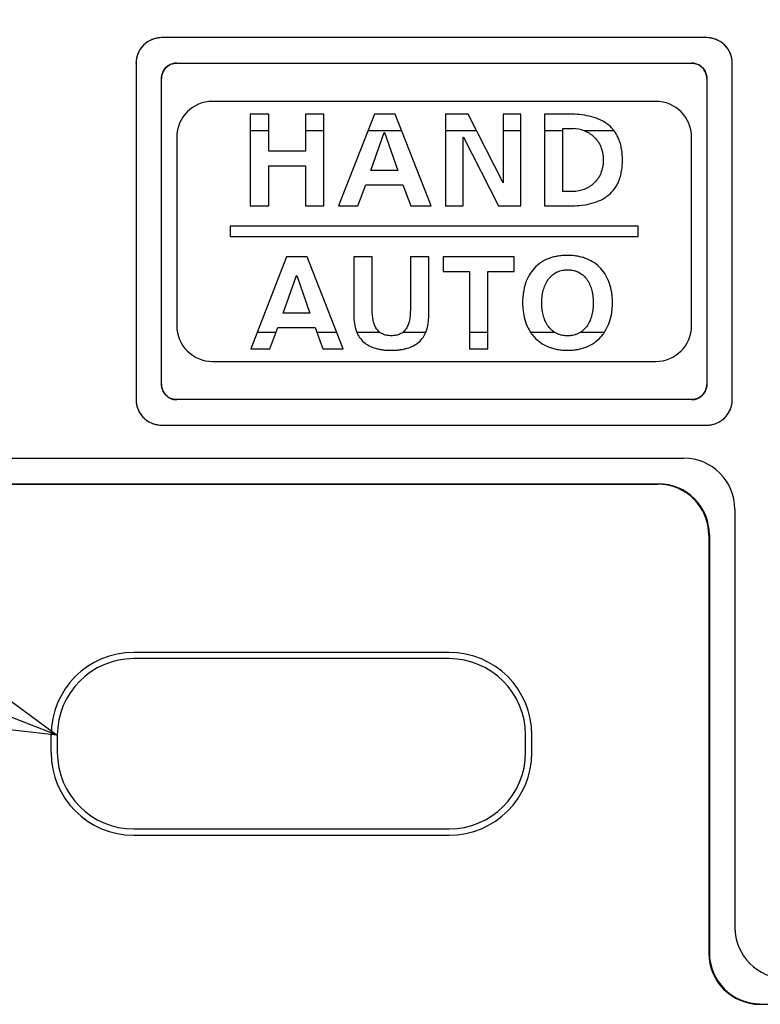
# Model space of a CAD drawing. Header units: millimetres. Extents: x 35 to 807, y -209 to 637.
# Tile 24 of 40: x 339 to 354, y 233 to 253. Entities that reach past the tile are written whole.
import ezdxf
from ezdxf import colors
from ezdxf.entities.mleader import LeaderData, LeaderLine
from ezdxf.math import Vec2, Vec3

# ---------------------------------------------------------------- set-up
doc = ezdxf.new("R2010")
doc.units = ezdxf.units.MM
doc.layers.get('0').update_dxf_attribs({"linetype": 'CONTINUOUS'})
for name, color, linetype in [('11', 2, 'CONTINUOUS'), ('17', 6, 'CONTINUOUS'), ('19', 2, 'CONTINUOUS')]:
    doc.layers.add(name, color=color, linetype=linetype)

# ---------------------------------------------------------------- blocks, each defined once
blk = doc.blocks.new('_OPEN30')
at = {"color": 0, "linetype": 'ByBlock'}
for p, q in [((-1, 0.2679), (0, 0)), ((0, 0), (-1, -0.2679)), ((0, 0), (-1, 0))]:
    blk.add_line(p, q, dxfattribs=at)

msp = doc.modelspace()

# ---------------------------------------------------------------- linework, layer by layer
at = {"layer": '11'}
for p, q in [((352.665, 252.224), (341.965, 252.224)), ((341.714, 252.155), (341.713, 252.155)), ((352.916, 252.155), (352.915, 252.156)), ((341.533, 251.975), (341.533, 251.974)), ((353.097, 251.974), (353.096, 251.975)), ((341.465, 251.724), (341.465, 245.124)), ((342.265, 251.724), (352.365, 251.724)), ((353.165, 245.124), (353.165, 251.724)), ((341.965, 245.424), (341.965, 251.424)), ((352.665, 251.424), (352.665, 245.424)), ((351.665, 250.974), (342.965, 250.974)), ((343.707, 250.723), (343.707, 248.924)), ((344.068, 250.723), (343.707, 250.723)), ((344.068, 249.996), (344.068, 250.723)), ((344.79, 250.723), (344.79, 249.996)), ((345.151, 250.723), (344.79, 250.723)), ((345.151, 248.924), (345.151, 250.723)), ((346.142, 250.723), (345.441, 248.924)), ((346.549, 250.723), (346.142, 250.723)), ((347.256, 248.924), (346.549, 250.723)), ((347.537, 250.723), (347.537, 248.924)), ((347.981, 250.723), (347.537, 250.723)), ((348.667, 249.377), (347.981, 250.723)), ((348.672, 250.723), (348.672, 249.377)), ((349.017, 250.723), (348.672, 250.723)), ((349.017, 248.924), (349.017, 250.723)), ((349.478, 250.723), (349.478, 248.924)), ((349.97, 250.723), (349.478, 250.723)), ((344.068, 250.399), (343.707, 250.399)), ((345.151, 250.399), (344.79, 250.399)), ((346.677, 250.399), (346.016, 250.399)), ((346.075, 249.62), (346.335, 250.362)), ((346.335, 250.362), (346.341, 250.362)), ((346.341, 250.362), (346.601, 249.62)), ((348.146, 250.399), (347.537, 250.399)), ((349.017, 250.399), (348.672, 250.399)), ((349.839, 250.399), (349.478, 250.399)), ((349.839, 249.207), (349.839, 250.44)), ((349.839, 250.44), (350.04, 250.44)), ((350.844, 250.399), (350.258, 250.399)), ((350.844, 250.399), (350.844, 250.4)), ((342.265, 250.274), (342.265, 246.574)), ((347.883, 248.924), (347.883, 250.27)), ((347.883, 250.27), (347.888, 250.27)), ((347.888, 250.27), (348.576, 248.924)), ((352.365, 246.574), (352.365, 250.274)), ((344.79, 249.996), (344.068, 249.996)), ((344.068, 248.924), (344.068, 249.713)), ((344.068, 249.713), (344.79, 249.713)), ((344.79, 249.713), (344.79, 248.924)), ((346.601, 249.62), (346.075, 249.62)), ((345.815, 248.924), (345.972, 249.336)), ((345.972, 249.336), (346.702, 249.336)), ((346.702, 249.336), (346.856, 248.924)), ((348.672, 249.377), (348.667, 249.377)), ((350.04, 249.207), (349.839, 249.207)), ((343.707, 248.924), (344.068, 248.924)), ((344.79, 248.924), (345.151, 248.924)), ((345.441, 248.924), (345.815, 248.924)), ((346.856, 248.924), (347.256, 248.924)), ((347.537, 248.924), (347.883, 248.924)), ((348.576, 248.924), (349.017, 248.924)), ((349.478, 248.924), (349.97, 248.924)), ((343.315, 248.524), (343.315, 248.323)), ((351.315, 248.524), (343.315, 248.524)), ((351.315, 248.323), (351.315, 248.524)), ((343.315, 248.323), (351.315, 248.323)), ((344.418, 247.923), (343.717, 246.123)), ((344.826, 247.923), (344.418, 247.923)), ((345.532, 246.123), (344.826, 247.923)), ((345.739, 247.923), (345.739, 246.773)), ((346.1, 247.923), (345.739, 247.923)), ((346.1, 246.884), (346.1, 247.923)), ((346.848, 247.923), (346.848, 246.884)), ((347.209, 247.923), (346.848, 247.923)), ((347.209, 246.773), (347.209, 247.923)), ((347.49, 247.923), (347.49, 247.64)), ((348.883, 247.923), (347.49, 247.923)), ((348.883, 247.64), (348.883, 247.923)), ((347.49, 247.64), (348.006, 247.64)), ((348.006, 247.64), (348.006, 246.123)), ((348.367, 246.123), (348.367, 247.64)), ((348.367, 247.64), (348.883, 247.64)), ((344.351, 246.82), (344.612, 247.562)), ((344.612, 247.562), (344.617, 247.562)), ((344.617, 247.562), (344.878, 246.82)), ((344.878, 246.82), (344.351, 246.82)), ((343.844, 246.448), (344.215, 246.448)), ((344.091, 246.123), (344.248, 246.536)), ((344.248, 246.536), (344.978, 246.536)), ((344.978, 246.536), (345.133, 246.123)), ((345.011, 246.448), (345.405, 246.448)), ((345.795, 246.448), (346.244, 246.448)), ((346.704, 246.448), (347.153, 246.448)), ((348.006, 246.448), (348.367, 246.448)), ((349.203, 246.448), (349.672, 246.448)), ((349.203, 246.448), (349.203, 246.448)), ((350.193, 246.448), (350.658, 246.448)), ((343.717, 246.123), (344.091, 246.123)), ((345.133, 246.123), (345.532, 246.123)), ((348.006, 246.123), (348.367, 246.123)), ((342.965, 245.874), (351.665, 245.874)), ((352.365, 245.124), (342.265, 245.124)), ((341.482, 244.996), (341.483, 244.995)), ((353.096, 244.872), (353.096, 244.873)), ((341.574, 244.813), (341.574, 244.812)), ((341.616, 244.765), (341.617, 244.765)), ((352.915, 244.692), (352.916, 244.692)), ((341.965, 244.624), (352.665, 244.624)), ((337.515, 243.974), (352.215, 243.974)), ((337.506, 243.465), (351.706, 243.465)), ((337.515, 243.474), (351.715, 243.474)), ((353.215, 242.974), (353.215, 234.774)), ((352.706, 242.465), (352.706, 234.265)), ((352.715, 242.474), (352.715, 234.273)), ((347.61, 240.167), (341.42, 240.167)), ((339.796, 238.544), (339.796, 238.204)), ((349.233, 238.204), (349.233, 238.544)), ((341.42, 236.58), (347.61, 236.58)), ((353.706, 233.265), (379.424, 233.265))]:
    msp.add_line(p, q, dxfattribs=at)
for centre, radius, start, end in [((341.973, 251.703), 0.521, 105.1582, 112.3685), ((341.972, 251.708), 0.516, 104.9727, 105.1476), ((341.969, 251.718), 0.505, 97.5862, 104.9989), ((341.965, 251.748), 0.476, 90.0472, 97.598), ((352.664, 251.749), 0.475, 82.329, 89.9519), ((352.661, 251.719), 0.504, 74.9934, 82.342), ((352.658, 251.709), 0.515, 74.8466, 75.0193), ((352.657, 251.704), 0.52, 67.6229, 74.8356), ((341.969, 251.724), 0.503, 142.6348, 150.0621), ((341.949, 251.74), 0.477, 135.0238, 142.6423), ((341.948, 251.739), 0.477, 127.314, 134.9462), ((341.964, 251.719), 0.503, 119.9064, 127.3215), ((341.972, 251.704), 0.52, 112.5499, 119.8045), ((341.974, 251.701), 0.523, 112.3627, 112.5587), ((352.656, 251.702), 0.522, 67.4318, 67.629), ((352.657, 251.705), 0.519, 60.1885, 67.4403), ((352.665, 251.719), 0.503, 52.6564, 60.0822), ((352.681, 251.739), 0.477, 45.0432, 52.6638), ((352.681, 251.74), 0.477, 37.3277, 44.9657), ((352.66, 251.724), 0.503, 29.932, 37.3355), ((341.968, 251.72), 0.503, 164.98, 172.3377), ((341.984, 251.716), 0.52, 157.6079, 164.8251), ((341.978, 251.717), 0.514, 164.8365, 165.0065), ((341.986, 251.715), 0.522, 157.4159, 157.6145), ((341.983, 251.716), 0.519, 150.1745, 157.424), ((352.646, 251.716), 0.519, 22.5714, 29.8212), ((352.644, 251.715), 0.522, 22.3812, 22.5795), ((352.646, 251.716), 0.52, 15.172, 22.3878), ((352.651, 251.717), 0.514, 14.9899, 15.1606), ((352.662, 251.72), 0.503, 7.5976, 15.0168), ((341.938, 251.724), 0.474, 172.3248, 179.9516), ((342.251, 251.438), 0.281, 130.8254, 139.3094), ((342.261, 251.426), 0.296, 122.65, 130.8075), ((342.268, 251.415), 0.309, 114.5308, 122.6627), ((342.27, 251.411), 0.313, 106.4423, 114.5499), ((342.268, 251.419), 0.305, 98.4001, 106.4617), ((342.266, 251.427), 0.297, 98.1697, 98.366), ((342.265, 251.438), 0.286, 90.055, 98.2192), ((352.364, 251.438), 0.286, 81.7808, 89.945), ((352.363, 251.428), 0.297, 81.634, 81.8303), ((352.362, 251.419), 0.305, 73.5911, 81.6003), ((352.36, 251.411), 0.313, 65.5938, 73.6101), ((352.361, 251.415), 0.31, 57.5172, 65.6127), ((352.368, 251.426), 0.296, 49.3255, 57.5307), ((352.378, 251.438), 0.281, 40.8255, 49.3095), ((352.691, 251.724), 0.474, 0.0475, 7.6091), ((342.251, 251.424), 0.286, 171.7807, 179.945), ((342.261, 251.422), 0.297, 171.634, 171.8303), ((342.269, 251.421), 0.305, 163.591, 171.6002), ((342.277, 251.419), 0.313, 155.5937, 163.61), ((342.274, 251.42), 0.31, 147.5171, 155.6126), ((342.263, 251.428), 0.296, 139.3254, 147.5306), ((352.367, 251.428), 0.296, 32.6501, 40.8077), ((352.356, 251.421), 0.309, 24.5309, 32.6628), ((352.352, 251.419), 0.313, 16.4423, 24.55), ((352.36, 251.421), 0.305, 8.4001, 16.4617), ((352.368, 251.422), 0.297, 8.1697, 8.366), ((352.379, 251.424), 0.286, 0.055, 8.2193), ((342.965, 250.274), 0.7, 90, 180), ((351.665, 250.274), 0.7, 0, 90), ((350.04, 249.829), 0.611, 69.0313, 89.9393), ((350.046, 249.849), 0.59, 68.4316, 68.9566), ((342.965, 246.574), 0.7, 180, 270), ((346.423, 246.667), 0.282, 228.613, 230.6905), ((346.526, 246.667), 0.282, 309.3221, 311.3892), ((351.665, 246.574), 0.7, 270, 0), ((342.251, 245.424), 0.286, 180.055, 188.2192), ((342.261, 245.425), 0.297, 188.1697, 188.366), ((342.269, 245.427), 0.305, 188.4001, 196.4617), ((342.277, 245.429), 0.313, 196.4423, 204.55), ((342.274, 245.427), 0.309, 204.5308, 212.6627), ((342.262, 245.42), 0.296, 212.65, 220.8076), ((352.367, 245.42), 0.296, 319.3254, 327.5306), ((352.355, 245.427), 0.31, 327.5172, 335.6127), ((352.352, 245.429), 0.313, 335.5938, 343.6101), ((352.36, 245.427), 0.305, 343.591, 351.6003), ((352.379, 245.424), 0.286, 351.7808, 359.945), ((352.368, 245.425), 0.297, 351.634, 351.8303), ((341.927, 245.124), 0.462, 180.0715, 187.8306), ((341.97, 245.13), 0.506, 187.8153, 195.354), ((342.251, 245.41), 0.281, 220.8255, 229.3095), ((342.261, 245.422), 0.296, 229.3254, 237.5306), ((342.268, 245.433), 0.31, 237.5172, 245.6127), ((342.27, 245.436), 0.313, 245.5938, 253.6101), ((342.268, 245.428), 0.305, 253.591, 261.6003), ((342.266, 245.42), 0.297, 261.634, 261.8303), ((342.265, 245.41), 0.286, 261.7808, 269.945), ((352.364, 245.41), 0.286, 270.055, 278.2192), ((352.363, 245.42), 0.297, 278.1697, 278.366), ((352.362, 245.428), 0.305, 278.4001, 286.4617), ((352.36, 245.436), 0.313, 286.4423, 294.55), ((352.361, 245.433), 0.309, 294.5308, 302.6627), ((352.369, 245.421), 0.296, 302.65, 310.8076), ((352.378, 245.41), 0.281, 310.8255, 319.3095), ((352.689, 245.124), 0.476, 352.3303, 359.9519), ((341.996, 245.137), 0.533, 195.4445, 210.2974), ((341.974, 245.123), 0.507, 210.276, 217.8303), ((352.66, 245.123), 0.503, 322.6627, 330.0902), ((352.646, 245.131), 0.52, 330.1924, 337.4476), ((352.644, 245.132), 0.521, 337.629, 344.8401), ((352.643, 245.133), 0.523, 337.4387, 337.6348), ((352.65, 245.13), 0.516, 344.8507, 345.0254), ((352.66, 245.128), 0.505, 344.9998, 352.3435), ((341.965, 245.129), 0.504, 233.5628, 240.8299), ((341.971, 245.141), 0.517, 240.8283, 248.0778), ((352.657, 245.142), 0.519, 292.5669, 299.8188), ((352.665, 245.128), 0.503, 299.9276, 307.3345), ((352.681, 245.108), 0.477, 307.3268, 314.9656), ((352.681, 245.107), 0.477, 315.0436, 322.67), ((341.974, 245.147), 0.524, 248.0477, 255.2948), ((341.97, 245.13), 0.506, 255.277, 262.54), ((341.965, 245.097), 0.473, 262.5276, 269.948), ((352.664, 245.098), 0.475, 270.0475, 277.6066), ((352.661, 245.127), 0.504, 277.5949, 285.0127), ((352.658, 245.138), 0.515, 284.9861, 285.158), ((352.657, 245.143), 0.52, 285.1691, 292.3839), ((352.656, 245.145), 0.522, 292.3777, 292.5754), ((352.215, 242.974), 1, 0, 90), ((341.42, 238.544), 1.623, 90, 180), ((347.61, 238.544), 1.623, 0, 90), ((341.42, 238.204), 1.623, 180, 270), ((347.61, 238.204), 1.623, 270, 0), ((354.215, 234.774), 1, 180, 270)]:
    msp.add_arc(centre, radius, start, end, dxfattribs=at)
for centre, major_axis, start_param, end_param in [((351.706, 242.465), (-0.707, -0.707), 2.356347, 3.926839), ((351.715, 242.473), (0.707, 0.707), -0.785246, 0.785246), ((353.706, 234.265), (0.707, 0.707), -3.926839, -2.356347), ((353.715, 234.274), (0.707, 0.707), 2.356347, 3.926839)]:
    msp.add_ellipse(centre, major_axis=major_axis, ratio=0.999695, start_param=start_param, end_param=end_param, dxfattribs=at)
for points, knots in [([(341.965, 252.224), (341.837, 252.224), (341.572, 252.117), (341.465, 251.851), (341.465, 251.724)], [0, 0, 0, 0, 0.500351, 1, 1, 1, 1]), ([(353.165, 251.724), (353.165, 251.851), (353.058, 252.117), (352.792, 252.224), (352.665, 252.224)], [0, 0, 0, 0, 0.499831, 1, 1, 1, 1]), ([(341.965, 251.424), (341.965, 251.501), (342.029, 251.66), (342.188, 251.724), (342.265, 251.724)], [0, 0, 0, 0, 0.499999, 1, 1, 1, 1]), ([(352.365, 251.724), (352.441, 251.724), (352.601, 251.66), (352.665, 251.501), (352.665, 251.424)], [0, 0, 0, 0, 0.500001, 1, 1, 1, 1]), ([(350.844, 250.4), (350.838, 250.408), (350.796, 250.461), (350.701, 250.547), (350.542, 250.633), (350.299, 250.708), (350.103, 250.723), (349.97, 250.723)], [0, 0, 0, 0, 0.029135, 0.211699, 0.395742, 0.587664, 1, 1, 1, 1]), ([(349.97, 248.924), (350.103, 248.924), (350.299, 248.939), (350.542, 249.014), (350.701, 249.099), (350.835, 249.222), (350.917, 249.354), (350.964, 249.477), (350.99, 249.582), (351.003, 249.677), (351.009, 249.759), (351.01, 249.823), (351.009, 249.888), (351.003, 249.969), (350.99, 250.065), (350.964, 250.17), (350.92, 250.284), (350.876, 250.358), (350.844, 250.399)], [0, 0, 0, 0, 0.181969, 0.266667, 0.347887, 0.428455, 0.513234, 0.55922, 0.608628, 0.662254, 0.690894, 0.720866, 0.750838, 0.779478, 0.833105, 0.882513, 0.928498, 1, 1, 1, 1]), ([(350.263, 250.397), (350.297, 250.384), (350.363, 250.35), (350.453, 250.281), (350.529, 250.192), (350.588, 250.084), (350.618, 249.982), (350.631, 249.894), (350.634, 249.823), (350.631, 249.753), (350.618, 249.664), (350.588, 249.563), (350.529, 249.455), (350.453, 249.366), (350.362, 249.296), (350.228, 249.228), (350.115, 249.207), (350.04, 249.207)], [0, 0, 0, 0, 0.064843, 0.132289, 0.2012, 0.272896, 0.349192, 0.389801, 0.432425, 0.475048, 0.515654, 0.591938, 0.66362, 0.732517, 0.799951, 0.866788, 1, 1, 1, 1]), ([(349.932, 247.954), (349.915, 247.954), (349.88, 247.953), (349.812, 247.949), (349.731, 247.939), (349.639, 247.918), (349.553, 247.889), (349.474, 247.852), (349.378, 247.794), (349.272, 247.702), (349.172, 247.565), (349.101, 247.404), (349.067, 247.256), (349.053, 247.129), (349.049, 247.029), (349.053, 246.928), (349.067, 246.801), (349.101, 246.651), (349.155, 246.526), (349.194, 246.462), (349.203, 246.448)], [0, 0, 0, 0, 0.025748, 0.050786, 0.098888, 0.144673, 0.18852, 0.230829, 0.272016, 0.352569, 0.433549, 0.517768, 0.607427, 0.654848, 0.704176, 0.753591, 0.801194, 0.891408, 0.97629, 1, 1, 1, 1]), ([(350.658, 246.448), (350.667, 246.463), (350.707, 246.528), (350.763, 246.654), (350.798, 246.803), (350.812, 246.93), (350.815, 247.029), (350.812, 247.128), (350.797, 247.254), (350.762, 247.401), (350.69, 247.562), (350.59, 247.699), (350.462, 247.811), (350.335, 247.879), (350.223, 247.917), (350.131, 247.938), (350.051, 247.949), (349.984, 247.953), (349.95, 247.954), (349.932, 247.954)], [0, 0, 0, 0, 0.02572, 0.110833, 0.200758, 0.247982, 0.296849, 0.345603, 0.392624, 0.481974, 0.566423, 0.647949, 0.729066, 0.812699, 0.856487, 0.902055, 0.949773, 0.974553, 1, 1, 1, 1]), ([(349.672, 246.448), (349.65, 246.463), (349.601, 246.502), (349.538, 246.579), (349.486, 246.68), (349.451, 246.79), (349.431, 246.908), (349.423, 247.067), (349.44, 247.225), (349.489, 247.371), (349.542, 247.47), (349.612, 247.554), (349.686, 247.609), (349.753, 247.64), (349.808, 247.658), (349.858, 247.666), (349.9, 247.67), (349.921, 247.671), (349.932, 247.671)], [0, 0, 0, 0, 0.049774, 0.118749, 0.189735, 0.263425, 0.33944, 0.416861, 0.566866, 0.639696, 0.710223, 0.778965, 0.847738, 0.883188, 0.919985, 0.958712, 0.979, 1, 1, 1, 1]), ([(349.932, 247.671), (349.943, 247.671), (349.965, 247.67), (350.007, 247.666), (350.056, 247.658), (350.112, 247.64), (350.179, 247.609), (350.253, 247.554), (350.323, 247.47), (350.376, 247.371), (350.425, 247.225), (350.442, 247.067), (350.434, 246.908), (350.413, 246.79), (350.378, 246.68), (350.327, 246.579), (350.264, 246.502), (350.215, 246.463), (350.193, 246.448)], [0, 0, 0, 0, 0.020991, 0.04127, 0.079985, 0.116774, 0.152219, 0.220991, 0.289739, 0.360273, 0.433108, 0.583117, 0.660539, 0.736558, 0.810252, 0.881245, 0.950226, 1, 1, 1, 1]), ([(346.236, 246.455), (346.235, 246.455), (346.216, 246.473), (346.18, 246.515), (346.142, 246.59), (346.107, 246.713), (346.1, 246.814), (346.1, 246.884)], [0, 0, 0, 0, 0.004018, 0.172559, 0.351277, 0.54692, 1, 1, 1, 1]), ([(346.848, 246.884), (346.848, 246.814), (346.841, 246.713), (346.806, 246.59), (346.768, 246.515), (346.733, 246.473), (346.713, 246.455), (346.712, 246.455)], [0, 0, 0, 0, 0.453052, 0.648678, 0.827374, 0.995875, 1, 1, 1, 1]), ([(345.739, 246.773), (345.739, 246.669), (345.753, 246.556), (345.793, 246.453), (345.795, 246.448)], [0, 0, 0, 0, 0.950497, 1, 1, 1, 1]), ([(347.153, 246.448), (347.155, 246.453), (347.196, 246.556), (347.209, 246.669), (347.209, 246.773)], [0, 0, 0, 0, 0.049505, 1, 1, 1, 1]), ([(345.795, 246.448), (345.81, 246.412), (345.848, 246.341), (345.93, 246.248), (346.039, 246.175), (346.144, 246.135), (346.236, 246.113), (346.311, 246.101), (346.377, 246.095), (346.432, 246.093), (346.474, 246.092), (346.516, 246.093), (346.571, 246.095), (346.637, 246.101), (346.712, 246.113), (346.804, 246.135), (346.909, 246.175), (347.018, 246.248), (347.1, 246.341), (347.138, 246.412), (347.153, 246.448)], [0, 0, 0, 0, 0.070997, 0.14792, 0.225689, 0.308483, 0.35278, 0.399346, 0.448375, 0.473862, 0.500014, 0.526156, 0.551635, 0.600651, 0.647208, 0.6915, 0.774292, 0.852067, 0.928998, 1, 1, 1, 1]), ([(346.704, 246.448), (346.687, 246.434), (346.657, 246.415), (346.611, 246.396), (346.569, 246.385), (346.523, 246.378), (346.474, 246.376), (346.426, 246.378), (346.38, 246.385), (346.338, 246.396), (346.291, 246.415), (346.261, 246.434), (346.244, 246.448)], [0, 0, 0, 0, 0.134099, 0.21734, 0.305112, 0.398853, 0.499879, 0.600966, 0.69476, 0.782577, 0.865856, 1, 1, 1, 1]), ([(349.203, 246.448), (349.225, 246.414), (349.282, 246.339), (349.397, 246.237), (349.525, 246.168), (349.637, 246.13), (349.73, 246.108), (349.811, 246.098), (349.871, 246.094), (349.897, 246.093), (349.906, 246.093)], [0, 0, 0, 0, 0.144012, 0.34713, 0.557098, 0.667528, 0.782905, 0.904243, 0.967466, 1, 1, 1, 1]), ([(349.932, 246.376), (349.921, 246.376), (349.899, 246.377), (349.856, 246.381), (349.806, 246.389), (349.749, 246.407), (349.705, 246.428), (349.68, 246.443), (349.672, 246.448)], [0, 0, 0, 0, 0.123708, 0.242913, 0.469549, 0.683719, 0.889041, 1, 1, 1, 1]), ([(349.906, 246.093), (349.915, 246.093), (349.941, 246.092), (349.985, 246.093), (350.052, 246.098), (350.133, 246.109), (350.225, 246.13), (350.337, 246.17), (350.464, 246.239), (350.579, 246.341), (350.636, 246.416), (350.658, 246.448)], [0, 0, 0, 0, 0.030689, 0.091279, 0.150235, 0.263642, 0.371829, 0.475725, 0.674154, 0.866819, 1, 1, 1, 1]), ([(350.193, 246.448), (350.184, 246.443), (350.16, 246.428), (350.116, 246.407), (350.059, 246.389), (350.009, 246.381), (349.966, 246.377), (349.944, 246.376), (349.932, 246.376)], [0, 0, 0, 0, 0.110981, 0.316329, 0.530505, 0.757126, 0.876314, 1, 1, 1, 1]), ([(342.265, 245.124), (342.188, 245.124), (342.029, 245.188), (341.965, 245.347), (341.965, 245.424)], [0, 0, 0, 0, 0.5, 1, 1, 1, 1]), ([(352.665, 245.424), (352.665, 245.347), (352.601, 245.188), (352.441, 245.124), (352.365, 245.124)], [0, 0, 0, 0, 0.5, 1, 1, 1, 1]), ([(341.465, 245.124), (341.465, 244.996), (341.531, 244.836), (341.646, 244.738), (341.665, 244.724)], [0, 0, 0, 0, 0.842875, 1, 1, 1, 1]), ([(352.665, 244.624), (352.792, 244.624), (353.058, 244.73), (353.165, 244.996), (353.165, 245.124)], [0, 0, 0, 0, 0.499819, 1, 1, 1, 1]), ([(341.574, 244.812), (341.586, 244.797), (341.6, 244.781), (341.614, 244.767), (341.616, 244.765)], [0, 0, 0, 0, 0.894554, 1, 1, 1, 1]), ([(341.665, 244.724), (341.687, 244.707), (341.777, 244.651), (341.886, 244.624), (341.965, 244.624)], [0, 0, 0, 0, 0.253922, 1, 1, 1, 1])]:
    msp.add_open_spline(points, degree=3, knots=knots, dxfattribs=at)
msp.add_open_spline([(341.617, 244.765), (341.632, 244.75), (341.648, 244.736), (341.665, 244.724)], degree=3, dxfattribs=at)
at = {"layer": '17'}
for p, q in [((347.61, 240.044), (341.42, 240.044)), ((339.92, 238.544), (339.92, 238.204)), ((349.11, 238.204), (349.11, 238.544)), ((341.42, 236.704), (347.61, 236.704))]:
    msp.add_line(p, q, dxfattribs=at)
for centre, start, end in [((341.42, 238.544), 90, 180), ((347.61, 238.544), 0, 90), ((341.42, 238.204), 180, 270), ((347.61, 238.204), 270, 0)]:
    msp.add_arc(centre, 1.5, start, end, dxfattribs=at)

# ---------------------------------------------------------------- leaders
at = {"layer": '19'}
ml = msp.add_multileader_mtext('Standard', dxfattribs=at)
ml.set_content('{\\Fromans,extfont|c128;\\W0.7;USB Type:C}', color=256)
ml.set_leader_properties()
ml.set_arrow_properties(name='OPEN30')
ml.build(insert=Vec2(0, 0))
ml.multileader.update_dxf_attribs({"text_left_attachment_type": 6, "text_right_attachment_type": 6, "dogleg_length": 5.893, "arrow_head_size": 7})
ctx = ml.context
ctx.base_point, ctx.char_height, ctx.arrow_head_size, ctx.plane_origin = Vec3(244.416, 257.48), 7.5, 7, Vec3(368.92, 255.624)
ctx.left_attachment, ctx.right_attachment, ctx.text_align_type = 6, 6, 2
notes = []
notes.append((ctx, [(1, (1, 1, 0), (291.176, 257.48), (-1, 0), 0.611, [(0, [(339.92, 238.544)], 0, [])])]))
ctx.mtext.insert, ctx.mtext.alignment, ctx.mtext.flow_direction = Vec3(288.566, 267.48), 3, 5
for ctx, leaders in notes:
    for number, flags, end, landing, length, lines in leaders:
        leader = LeaderData()
        leader.index, (leader.has_last_leader_line, leader.has_dogleg_vector, leader.attachment_direction) = number, flags
        leader.last_leader_point, leader.dogleg_vector, leader.dogleg_length = Vec3(end), Vec3(landing), length
        for number, points, colour, breaks in lines:
            line = LeaderLine()
            line.index, line.vertices, line.color, line.breaks = number, Vec3.list(points), colors.encode_raw_color(colour), breaks
            leader.lines.append(line)
        ctx.leaders.append(leader)

doc.saveas('drawing.dxf')
